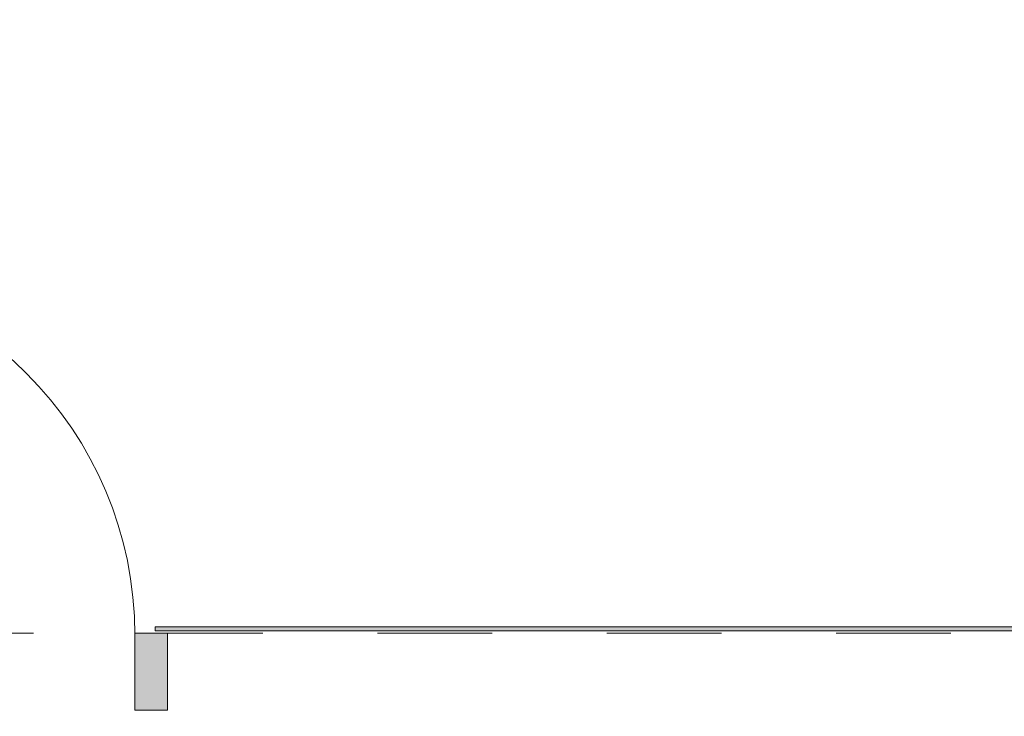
# Model space of a CAD drawing. Header units: millimetres. Extents: x 0 to 1184, y 0 to 836.
# Tile 39 of 241: x 267 to 291, y 512 to 529. Entities that reach past the tile are written whole.
import ezdxf
from ezdxf.xclip import XClip

# ---------------------------------------------------------------- set-up
doc = ezdxf.new("R2010")
doc.units = ezdxf.units.MM
doc.header["$MEASUREMENT"] = 0
doc.header["$XCLIPFRAME"] = 0
doc.linetypes.add('Штриховая', pattern=[5.644444, 2.822222, -2.822222])
doc.layers.add('Конструктив - Навесные Стены', color=7, linetype='Continuous')
doc.layers.add('Элемент Модели - Зона', color=7, linetype='Continuous')

# ---------------------------------------------------------------- blocks, each defined once
blk = doc.blocks.new('Чертеж_4_4', base_point=(-278.479, 89.564))
at = {"layer": 'Конструктив - Навесные Стены', "linetype": 'Continuous', "lineweight": 0, "true_color": 0x000000}
for points in [[(270.025, 513.914), (270.025, 513.814), (314.646, 513.814), (314.646, 513.914)], [(270.325, 511.864), (270.325, 513.764), (269.525, 513.764), (269.525, 511.864)]]:
    blk.add_hatch(color=18, dxfattribs=at).paths.add_polyline_path(points)
at = {"layer": 'Конструктив - Навесные Стены', "color": 7, "linetype": 'Continuous', "lineweight": 15}
for p, q in [((270.325, 513.764), (269.525, 513.764)), ((269.525, 513.764), (269.525, 511.864)), ((270.325, 513.764), (270.325, 511.864)), ((270.325, 511.864), (269.525, 511.864))]:
    blk.add_line(p, q, dxfattribs=at)
at = {"layer": 'Конструктив - Навесные Стены', "color": 7, "linetype": 'Continuous', "lineweight": 15, "flags": 128}
blk.add_lwpolyline([(270.025, 513.914), (270.025, 513.814), (314.646, 513.814), (314.646, 513.914)], close=True, dxfattribs=at)
at = {"layer": 'Элемент Модели - Зона', "color": 7, "linetype": 'Continuous', "lineweight": 15}
for p, q in [((269.525, 513.714), (269.525, 513.514)), ((269.525, 513.514), (269.525, 513.714))]:
    blk.add_line(p, q, dxfattribs=at)
at = {"layer": 'Элемент Модели - Зона', "color": 7, "linetype": 'Штриховая', "lineweight": 15, "flags": 128}
blk.add_lwpolyline([(83.021, 539.138), (82.621, 539.138), (82.621, 452.764), (140.324, 452.764), (140.324, 480.98), (172.947, 513.615), (173.088, 513.474), (173.088, 513.764), (354.521, 513.764), (354.521, 513.564), (495.519, 513.564), (495.519, 513.764), (862.335, 513.764), (894.689, 481.329), (894.722, 477.983), (894.722, 452.614), (895.121, 452.614), (895.121, 432.564), (892.721, 432.564), (892.721, 446.564), (888.521, 446.564), (888.521, 450.564), (804.521, 450.564), (804.521, 446.564), (798.521, 446.564), (798.521, 450.564), (714.721, 450.564), (714.721, 359.264), (798.521, 359.264), (798.521, 366.064), (804.521, 366.064), (804.521, 354.164), (845.321, 354.164), (845.321, 363.264), (846.521, 363.264), (846.521, 301.365), (892.721, 301.365), (892.721, 352.064), (888.021, 352.064), (888.021, 367.064), (892.721, 367.064), (892.721, 417.564), (895.121, 417.564), (895.121, 291.065), (892.721, 291.065), (892.721, 298.965), (714.721, 298.965), (714.721, 236.065), (892.721, 236.065), (892.721, 266.565), (888.522, 266.565), (888.522, 272.82), (892.721, 272.82), (892.721, 276.065), (895.121, 276.065), (895.121, 272.765), (930.021, 272.765), (930.021, 461.615), (923.91, 461.615), (923.91, 539.564), (978.521, 539.564), (978.521, 542.564), (984.521, 542.564), (984.521, 539.564), (1131.771, 539.564), (1131.771, 540.564), (1122.771, 540.564), (1122.771, 564.564), (1048.521, 564.564), (1048.521, 626.364), (1026.821, 626.364), (1026.821, 632.564), (1013.35, 632.564), (984.521, 632.564), (984.521, 626.564), (978.521, 626.564), (978.521, 631.689), (969.519, 631.689), (894.521, 631.689), (894.521, 626.564), (888.521, 626.564), (888.521, 631.689), (804.521, 631.689), (804.521, 626.564), (798.521, 626.564), (798.521, 631.689), (714.521, 631.689), (714.521, 626.564), (708.521, 626.564), (708.521, 631.689), (628.021, 631.689), (628.021, 626.564), (622.021, 626.564), (621.021, 626.564), (621.021, 575.892), (496.022, 575.892), (496.022, 627.564), (496.022, 706.464), (496.122, 706.464), (496.122, 768.064), (468.721, 768.064), (468.721, 686.864), (461.167, 686.864), (461.167, 631.684), (444.522, 631.684), (444.522, 626.564), (438.522, 626.564), (438.522, 631.684), (354.521, 631.684), (354.521, 626.564), (348.521, 626.564), (348.521, 631.684), (331.772, 631.684), (331.772, 554.564), (331.772, 539.564), (264.521, 539.564), (264.521, 536.564), (258.521, 536.564), (258.521, 539.564), (174.521, 539.564), (174.521, 536.564), (168.521, 536.564), (168.521, 539.564), (89.021, 539.564), (89.021, 536.564), (83.021, 536.564)], close=True, dxfattribs=at)
at = {"layer": 'Элемент Модели - Зона', "color": 7, "linetype": 'Continuous', "lineweight": 15}
blk.add_arc((260.423, 513.714), 9.101, 0, 90, dxfattribs=at)

msp = doc.modelspace()

# ---------------------------------------------------------------- block references
at = {"color": 161, "linetype": 'Continuous', "lineweight": 40, "true_color": 0x83aefe}
ref = msp.add_blockref('Чертеж_4_4', (-278.479, 89.564), dxfattribs=at)
XClip(ref).set_block_clipping_path([(57.3201676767, 151.7660533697), (1181.0522393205, 828.727105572)])

doc.saveas('drawing.dxf')
